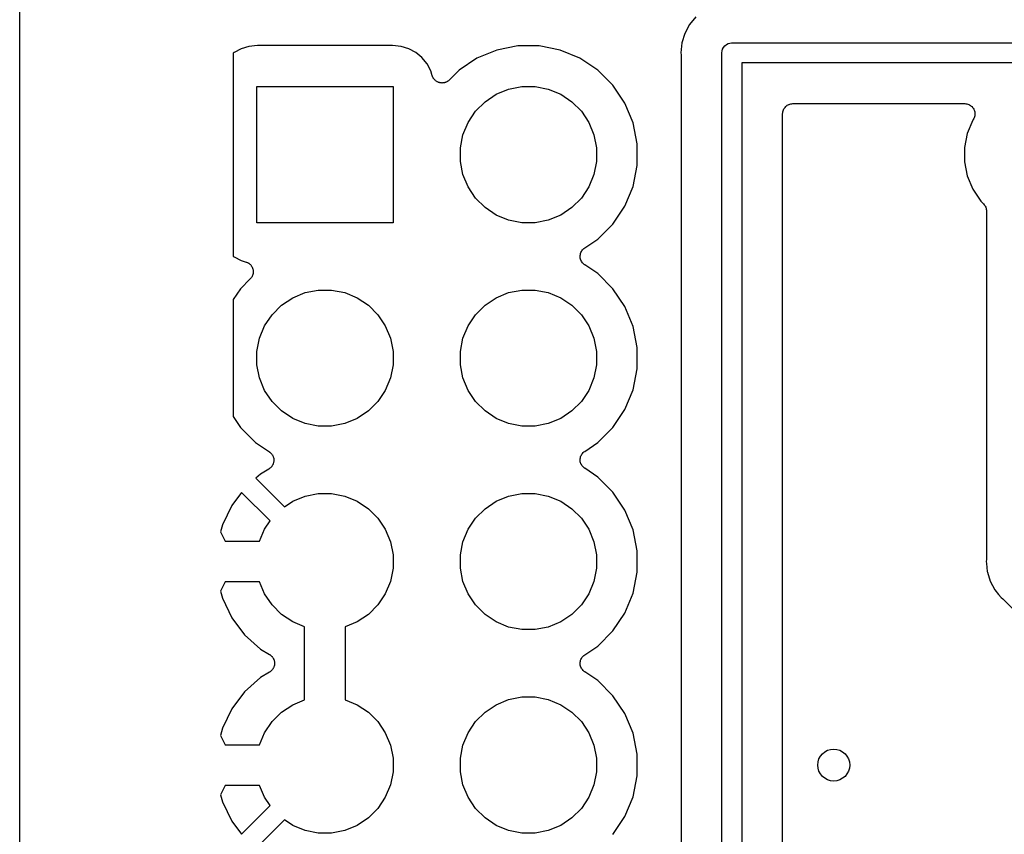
# Model space of a CAD drawing. Extents: x 4.65 to 8.55, y -5.31 to -3.29.
# Tile 3 of 29: x 4.65 to 5.13, y -4.53 to -4.13. Entities that reach past the tile are written whole.
import ezdxf

# ---------------------------------------------------------------- set-up
doc = ezdxf.new("R2010")
doc.units = 0
doc.header["$MEASUREMENT"] = 0
doc.layers.add('BLACK', color=7, linetype='CONTINUOUS')

msp = doc.modelspace()

# ---------------------------------------------------------------- linework, layer by layer
at = {"layer": 'BLACK', "linetype": 'CONTINUOUS'}
for p, q in [((4.65, -5.295), (4.65, -3.45565)), ((4.97918, -4.13609), (4.97686, -4.14042)), ((4.98229, -4.13229), (4.97918, -4.13609)), ((4.97686, -4.14042), (4.97544, -4.14511)), ((4.76678, -4.14641), (4.76261, -4.14682)), ((4.83322, -4.14641), (4.76678, -4.14641)), ((4.83739, -4.14682), (4.83322, -4.14641)), ((4.97544, -4.14511), (4.97496, -4.15)), ((4.9965, -4.1465), (4.99725, -4.14589)), ((4.99725, -4.14589), (4.99811, -4.14543)), ((4.99811, -4.14543), (4.99904, -4.14515)), ((4.99904, -4.14515), (4.99976, -4.14508)), ((4.99976, -4.14508), (5, -4.14505)), ((4.99976, -4.14508), (4.99976, -4.14508)), ((5, -4.14505), (5.00024, -4.14508)), ((5.00024, -4.14508), (5.33499, -4.14508)), ((4.75537, -4.14983), (4.75492, -4.15019)), ((4.75492, -4.15019), (4.75492, -4.24981)), ((4.75884, -4.14797), (4.75537, -4.14983)), ((4.76261, -4.14682), (4.75884, -4.14797)), ((4.84116, -4.14797), (4.83739, -4.14682)), ((4.84463, -4.14983), (4.84116, -4.14797)), ((4.84768, -4.15232), (4.84463, -4.14983)), ((4.88441, -4.14859), (4.87467, -4.15262)), ((4.89473, -4.14654), (4.88441, -4.14859)), ((4.90527, -4.14654), (4.89473, -4.14654)), ((4.91559, -4.14859), (4.90527, -4.14654)), ((4.92532, -4.15262), (4.91559, -4.14859)), ((4.97496, -4.15), (4.97505, -4.15098)), ((4.97505, -4.15098), (4.97506, -4.15105)), ((4.97506, -4.15105), (4.97506, -4.15126)), ((4.97506, -4.15126), (4.97508, -4.15147)), ((4.99505, -4.15), (4.99515, -4.14904)), ((4.99508, -4.15024), (4.99505, -4.15)), ((4.99508, -4.45024), (4.99508, -4.15024)), ((4.99515, -4.14904), (4.99543, -4.14811)), ((4.99543, -4.14811), (4.99589, -4.14725)), ((4.99589, -4.14725), (4.9965, -4.1465)), ((4.85017, -4.15537), (4.84768, -4.15232)), ((4.85203, -4.15884), (4.85017, -4.15537)), ((4.87467, -4.15262), (4.86592, -4.15847)), ((4.93408, -4.15847), (4.92532, -4.15262)), ((4.97508, -4.15147), (4.97508, -4.45147)), ((5.33499, -4.15492), (5.00492, -4.15492)), ((5.00492, -4.15492), (5.00492, -4.68499)), ((4.85276, -4.16123), (4.85203, -4.15884)), ((4.86592, -4.15847), (4.86108, -4.16331)), ((4.94153, -4.16592), (4.93408, -4.15847)), ((4.85284, -4.16145), (4.85276, -4.16123)), ((4.85291, -4.16167), (4.85284, -4.16145)), ((4.85303, -4.16189), (4.85291, -4.16167)), ((4.85313, -4.16213), (4.85303, -4.16189)), ((4.85326, -4.16233), (4.85313, -4.16213)), ((4.85337, -4.16253), (4.85326, -4.16233)), ((4.85353, -4.16273), (4.85337, -4.16253)), ((4.85367, -4.16294), (4.85353, -4.16273)), ((4.85383, -4.16311), (4.85367, -4.16294)), ((4.85398, -4.16329), (4.85383, -4.16311)), ((4.85418, -4.16345), (4.85398, -4.16329)), ((4.85436, -4.16364), (4.85418, -4.16345)), ((4.85455, -4.16377), (4.85436, -4.16364)), ((4.85473, -4.16391), (4.85455, -4.16377)), ((4.85495, -4.16404), (4.85473, -4.16391)), ((4.85517, -4.16418), (4.85495, -4.16404)), ((4.85538, -4.16427), (4.85517, -4.16418)), ((4.85559, -4.16438), (4.85538, -4.16427)), ((4.85583, -4.16446), (4.85559, -4.16438)), ((4.85607, -4.16456), (4.85583, -4.16446)), ((4.8563, -4.1646), (4.85607, -4.16456)), ((4.85652, -4.16467), (4.8563, -4.1646)), ((4.85677, -4.1647), (4.85652, -4.16467)), ((4.85702, -4.16475), (4.85677, -4.1647)), ((4.85726, -4.16475), (4.85702, -4.16475)), ((4.85749, -4.16478), (4.85726, -4.16475)), ((4.85774, -4.16476), (4.85749, -4.16478)), ((4.858, -4.16476), (4.85774, -4.16476)), ((4.85823, -4.16471), (4.858, -4.16476)), ((4.85846, -4.16469), (4.85823, -4.16471)), ((4.85871, -4.16462), (4.85846, -4.16469)), ((4.85896, -4.16457), (4.85871, -4.16462)), ((4.85917, -4.16449), (4.85896, -4.16457)), ((4.8594, -4.16442), (4.85917, -4.16449)), ((4.85962, -4.1643), (4.8594, -4.16442)), ((4.85986, -4.16421), (4.85962, -4.1643)), ((4.86006, -4.16408), (4.85986, -4.16421)), ((4.86026, -4.16397), (4.86006, -4.16408)), ((4.86046, -4.16381), (4.86026, -4.16397)), ((4.86068, -4.16367), (4.86046, -4.16381)), ((4.86084, -4.16351), (4.86068, -4.16367)), ((4.86103, -4.16336), (4.86084, -4.16351)), ((4.86108, -4.16331), (4.86103, -4.16336)), ((4.76654, -4.23346), (4.76654, -4.16654)), ((4.76654, -4.16654), (4.83346, -4.16654)), ((4.83346, -4.16654), (4.83346, -4.23346)), ((4.87867, -4.17401), (4.88415, -4.17034)), ((4.88415, -4.17034), (4.89024, -4.16782)), ((4.89024, -4.16782), (4.8967, -4.16654)), ((4.8967, -4.16654), (4.9033, -4.16654)), ((4.9033, -4.16654), (4.90976, -4.16782)), ((4.90976, -4.16782), (4.91585, -4.17034)), ((4.91585, -4.17034), (4.92133, -4.17401)), ((4.94738, -4.17467), (4.94153, -4.16592)), ((4.87401, -4.17867), (4.87867, -4.17401)), ((4.92133, -4.17401), (4.92599, -4.17867)), ((4.95141, -4.1844), (4.94738, -4.17467)), ((5.0276, -4.17552), (5.02802, -4.1753)), ((5.02802, -4.1753), (5.02803, -4.17529)), ((5.02803, -4.17529), (5.02805, -4.17529)), ((5.02805, -4.17529), (5.0285, -4.17515)), ((5.0285, -4.17515), (5.02895, -4.17502)), ((5.02895, -4.17502), (5.02897, -4.17501)), ((5.02897, -4.17501), (5.02898, -4.17501)), ((5.02898, -4.17501), (5.02945, -4.17497)), ((5.02945, -4.17497), (5.02992, -4.17492)), ((5.02992, -4.17492), (5.11441, -4.17492)), ((5.11441, -4.17492), (5.11446, -4.17492)), ((5.11446, -4.17492), (5.11446, -4.17492)), ((5.11446, -4.17492), (5.11446, -4.17492)), ((5.11446, -4.17492), (5.11448, -4.17492)), ((5.11448, -4.17492), (5.11495, -4.17497)), ((5.11495, -4.17497), (5.11543, -4.17503)), ((5.11543, -4.17503), (5.11544, -4.17503)), ((5.11544, -4.17503), (5.11545, -4.17503)), ((5.11545, -4.17503), (5.11591, -4.17518)), ((5.11591, -4.17518), (5.11636, -4.17532)), ((5.11636, -4.17532), (5.11637, -4.17532)), ((5.11637, -4.17532), (5.11638, -4.17533)), ((5.11638, -4.17533), (5.11679, -4.17555)), ((4.87034, -4.18415), (4.87401, -4.17867)), ((4.92599, -4.17867), (4.92966, -4.18415)), ((5.02492, -4.17985), (5.02497, -4.17938)), ((5.02492, -4.17989), (5.02492, -4.17985)), ((5.02492, -4.17992), (5.02492, -4.17989)), ((5.02492, -4.17989), (5.02492, -4.17989)), ((5.02492, -4.17989), (5.02492, -4.17989)), ((5.02492, -4.67229), (5.02492, -4.17992)), ((5.02497, -4.17938), (5.02502, -4.17892)), ((5.02502, -4.17892), (5.02503, -4.1789)), ((5.02503, -4.17888), (5.02517, -4.17843)), ((5.02503, -4.1789), (5.02503, -4.17888)), ((5.02517, -4.17843), (5.02531, -4.17798)), ((5.02531, -4.17798), (5.02532, -4.17797)), ((5.02532, -4.17797), (5.02533, -4.17795)), ((5.02533, -4.17795), (5.02555, -4.17754)), ((5.02555, -4.17754), (5.02578, -4.17713)), ((5.02578, -4.17713), (5.02579, -4.17711)), ((5.02579, -4.17711), (5.0258, -4.1771)), ((5.0258, -4.1771), (5.0261, -4.17674)), ((5.0261, -4.17674), (5.0264, -4.17637)), ((5.0264, -4.17637), (5.02641, -4.17636)), ((5.02641, -4.17636), (5.02642, -4.17635)), ((5.02642, -4.17635), (5.02679, -4.17605)), ((5.02679, -4.17605), (5.02715, -4.17576)), ((5.02715, -4.17576), (5.02717, -4.17575)), ((5.02717, -4.17575), (5.02718, -4.17574)), ((5.02718, -4.17574), (5.0276, -4.17552)), ((5.11679, -4.17555), (5.11722, -4.17578)), ((5.11722, -4.17578), (5.11722, -4.17579)), ((5.11722, -4.17579), (5.11723, -4.1758)), ((5.11723, -4.1758), (5.11759, -4.1761)), ((5.11759, -4.1761), (5.11797, -4.17641)), ((5.11797, -4.17641), (5.11797, -4.17642)), ((5.11797, -4.17642), (5.11798, -4.17642)), ((5.11798, -4.17642), (5.11828, -4.17679)), ((5.11828, -4.17679), (5.11858, -4.17717)), ((5.11858, -4.17717), (5.11859, -4.17717)), ((5.11859, -4.17717), (5.11859, -4.17718)), ((5.11859, -4.17718), (5.11881, -4.1776)), ((5.11881, -4.1776), (5.11904, -4.17803)), ((5.11904, -4.17803), (5.11904, -4.17804)), ((5.11904, -4.17804), (5.11904, -4.17805)), ((5.11904, -4.17805), (5.11918, -4.1785)), ((5.11918, -4.1785), (5.11932, -4.17896)), ((5.11932, -4.17896), (5.11932, -4.17897)), ((5.11932, -4.17897), (5.11932, -4.17898)), ((5.11932, -4.17898), (5.11936, -4.17945)), ((5.11936, -4.17945), (5.11941, -4.17993)), ((5.11941, -4.17996), (5.11936, -4.18043)), ((5.11941, -4.17993), (5.11941, -4.17995)), ((5.11941, -4.17995), (5.11941, -4.17996)), ((4.86782, -4.19024), (4.87034, -4.18415)), ((4.92966, -4.18415), (4.93218, -4.19024)), ((4.95346, -4.19473), (4.95141, -4.1844)), ((5.11832, -4.18307), (5.11563, -4.18957)), ((5.11857, -4.1827), (5.11832, -4.18307)), ((5.11879, -4.18228), (5.11857, -4.1827)), ((5.11902, -4.18186), (5.11879, -4.18228)), ((5.11903, -4.18184), (5.11902, -4.18185)), ((5.11902, -4.18185), (5.11902, -4.18186)), ((5.11916, -4.18138), (5.11903, -4.18184)), ((5.11931, -4.18093), (5.11916, -4.18138)), ((5.11936, -4.18043), (5.11931, -4.18091)), ((5.11931, -4.18091), (5.11931, -4.18092)), ((5.11931, -4.18092), (5.11931, -4.18093)), ((5.11563, -4.18957), (5.11425, -4.19648)), ((4.86654, -4.1967), (4.86782, -4.19024)), ((4.93218, -4.19024), (4.93346, -4.1967)), ((4.95346, -4.20527), (4.95346, -4.19473)), ((4.86654, -4.2033), (4.86654, -4.1967)), ((4.93346, -4.1967), (4.93346, -4.2033)), ((5.11425, -4.19648), (5.11425, -4.20352)), ((4.86782, -4.20976), (4.86654, -4.2033)), ((4.93346, -4.2033), (4.93218, -4.20976)), ((5.11425, -4.20352), (5.11563, -4.21043)), ((4.95141, -4.21559), (4.95346, -4.20527)), ((4.87034, -4.21585), (4.86782, -4.20976)), ((4.93218, -4.20976), (4.92966, -4.21585)), ((5.11563, -4.21043), (5.11832, -4.21693)), ((4.87401, -4.22133), (4.87034, -4.21585)), ((4.92966, -4.21585), (4.92599, -4.22133)), ((4.94738, -4.22532), (4.95141, -4.21559)), ((5.11832, -4.21693), (5.12223, -4.22279)), ((4.87867, -4.22599), (4.87401, -4.22133)), ((4.92599, -4.22133), (4.92133, -4.22599)), ((5.12223, -4.22279), (5.12361, -4.22417)), ((4.88415, -4.22966), (4.87867, -4.22599)), ((4.92133, -4.22599), (4.91585, -4.22966)), ((4.94153, -4.23408), (4.94738, -4.22532)), ((5.12361, -4.22417), (5.12363, -4.22418)), ((5.12363, -4.22418), (5.12363, -4.22418)), ((5.12363, -4.22418), (5.12363, -4.22418)), ((5.12363, -4.22418), (5.12366, -4.22422)), ((5.12366, -4.22422), (5.12395, -4.22458)), ((5.12395, -4.22458), (5.12424, -4.22494)), ((5.12424, -4.22494), (5.12426, -4.22496)), ((5.12426, -4.22496), (5.12427, -4.22498)), ((5.12427, -4.22498), (5.12448, -4.22539)), ((5.12448, -4.22539), (5.1247, -4.2258)), ((5.1247, -4.2258), (5.12471, -4.22582)), ((5.12471, -4.22582), (5.12472, -4.22585)), ((5.12472, -4.22585), (5.12485, -4.22629)), ((5.12485, -4.22629), (5.12498, -4.22673)), ((5.12498, -4.22673), (5.12499, -4.22676)), ((5.12499, -4.22676), (5.12499, -4.22679)), ((5.12499, -4.22679), (5.12503, -4.22724)), ((5.12503, -4.22724), (5.12508, -4.22771)), ((5.12508, -4.22771), (5.12508, -4.39853)), ((4.83346, -4.23346), (4.76654, -4.23346)), ((4.89024, -4.23218), (4.88415, -4.22966)), ((4.8967, -4.23346), (4.89024, -4.23218)), ((4.9033, -4.23346), (4.8967, -4.23346)), ((4.90976, -4.23218), (4.9033, -4.23346)), ((4.91585, -4.22966), (4.90976, -4.23218)), ((4.93408, -4.24153), (4.94153, -4.23408)), ((4.92763, -4.24584), (4.93408, -4.24153)), ((4.92565, -4.24853), (4.92579, -4.24807)), ((4.92579, -4.24807), (4.9258, -4.24806)), ((4.9258, -4.24805), (4.92603, -4.24763)), ((4.9258, -4.24806), (4.9258, -4.24805)), ((4.92603, -4.24763), (4.92625, -4.24721)), ((4.92625, -4.24721), (4.92626, -4.2472)), ((4.92626, -4.2472), (4.92627, -4.24719)), ((4.92627, -4.24719), (4.92657, -4.24683)), ((4.92657, -4.24683), (4.92687, -4.24646)), ((4.92687, -4.24646), (4.92688, -4.24645)), ((4.92688, -4.24645), (4.92689, -4.24644)), ((4.92689, -4.24644), (4.92726, -4.24614)), ((4.92726, -4.24614), (4.92763, -4.24584)), ((4.75492, -4.24981), (4.75537, -4.25017)), ((4.75537, -4.25017), (4.75884, -4.25203)), ((4.75884, -4.25203), (4.76123, -4.25276)), ((4.76123, -4.25276), (4.7613, -4.25278)), ((4.7613, -4.25278), (4.76151, -4.25287)), ((4.76151, -4.25287), (4.76173, -4.25294)), ((4.9254, -4.24995), (4.92545, -4.24949)), ((4.9254, -4.24997), (4.9254, -4.24995)), ((4.9254, -4.24998), (4.9254, -4.24997)), ((4.92545, -4.25045), (4.9254, -4.24998)), ((4.92545, -4.24949), (4.9255, -4.24901)), ((4.92549, -4.25092), (4.92545, -4.25045)), ((4.92549, -4.25094), (4.92549, -4.25092)), ((4.92549, -4.25095), (4.92549, -4.25094)), ((4.92563, -4.25141), (4.92549, -4.25095)), ((4.9255, -4.24901), (4.92551, -4.24899)), ((4.92551, -4.24898), (4.92565, -4.24853)), ((4.92551, -4.24899), (4.92551, -4.24898)), ((4.92576, -4.25186), (4.92563, -4.25141)), ((4.92577, -4.25187), (4.92576, -4.25186)), ((4.92577, -4.25189), (4.92577, -4.25187)), ((4.92599, -4.25231), (4.92577, -4.25189)), ((4.92621, -4.25273), (4.92599, -4.25231)), ((4.92622, -4.25274), (4.92621, -4.25273)), ((4.92623, -4.25275), (4.92622, -4.25274)), ((4.92652, -4.25312), (4.92623, -4.25275)), ((4.76173, -4.25294), (4.76196, -4.25306)), ((4.76196, -4.25306), (4.76219, -4.25316)), ((4.76219, -4.25316), (4.76239, -4.25329)), ((4.76239, -4.25329), (4.76259, -4.2534)), ((4.76259, -4.2534), (4.76279, -4.25357)), ((4.76279, -4.25357), (4.763, -4.25371)), ((4.763, -4.25371), (4.76316, -4.25388)), ((4.76316, -4.25388), (4.76334, -4.25403)), ((4.76334, -4.25403), (4.7635, -4.25423)), ((4.7635, -4.25423), (4.76368, -4.25441)), ((4.76368, -4.25441), (4.76381, -4.25461)), ((4.76381, -4.25461), (4.76395, -4.25479)), ((4.76395, -4.25479), (4.76407, -4.25501)), ((4.76407, -4.25501), (4.76421, -4.25523)), ((4.76421, -4.25523), (4.7643, -4.25545)), ((4.7643, -4.25545), (4.76441, -4.25565)), ((4.76441, -4.25565), (4.76448, -4.2559)), ((4.76448, -4.2559), (4.76458, -4.25613)), ((4.76458, -4.25613), (4.76462, -4.25636)), ((4.76462, -4.25636), (4.76469, -4.25659)), ((4.76469, -4.25659), (4.76471, -4.25684)), ((4.76471, -4.25684), (4.76476, -4.25709)), ((4.76478, -4.25756), (4.76475, -4.25781)), ((4.76476, -4.25709), (4.76476, -4.25733)), ((4.76476, -4.25733), (4.76478, -4.25756)), ((4.92682, -4.25349), (4.92652, -4.25312)), ((4.92683, -4.2535), (4.92682, -4.25349)), ((4.92684, -4.25351), (4.92683, -4.2535)), ((4.9272, -4.25381), (4.92684, -4.25351)), ((4.92757, -4.25412), (4.9272, -4.25381)), ((4.92759, -4.25413), (4.92757, -4.25412)), ((4.92763, -4.25416), (4.92759, -4.25413)), ((4.92759, -4.25413), (4.92759, -4.25413)), ((4.92759, -4.25413), (4.92759, -4.25413)), ((4.93408, -4.25847), (4.92763, -4.25416)), ((4.76331, -4.26108), (4.75847, -4.26592)), ((4.76346, -4.2609), (4.76331, -4.26108)), ((4.76363, -4.26073), (4.76346, -4.2609)), ((4.76377, -4.26052), (4.76363, -4.26073)), ((4.76393, -4.26032), (4.76377, -4.26052)), ((4.76404, -4.26012), (4.76393, -4.26032)), ((4.76417, -4.25992), (4.76404, -4.26012)), ((4.76427, -4.25969), (4.76417, -4.25992)), ((4.76439, -4.25946), (4.76427, -4.25969)), ((4.76446, -4.25924), (4.76439, -4.25946)), ((4.76455, -4.25902), (4.76446, -4.25924)), ((4.76461, -4.25877), (4.76455, -4.25902)), ((4.76468, -4.25853), (4.76461, -4.25877)), ((4.7647, -4.2583), (4.76468, -4.25853)), ((4.76475, -4.25807), (4.7647, -4.2583)), ((4.76475, -4.25781), (4.76475, -4.25807)), ((4.94153, -4.26592), (4.93408, -4.25847)), ((4.75847, -4.26592), (4.75492, -4.27123)), ((4.79024, -4.26782), (4.7967, -4.26654)), ((4.7967, -4.26654), (4.8033, -4.26654)), ((4.8033, -4.26654), (4.80976, -4.26782)), ((4.89024, -4.26782), (4.8967, -4.26654)), ((4.8967, -4.26654), (4.9033, -4.26654)), ((4.9033, -4.26654), (4.90976, -4.26782)), ((4.94738, -4.27468), (4.94153, -4.26592)), ((4.75492, -4.27123), (4.75492, -4.32877)), ((4.77867, -4.27401), (4.78415, -4.27034)), ((4.78415, -4.27034), (4.79024, -4.26782)), ((4.80976, -4.26782), (4.81585, -4.27034)), ((4.81585, -4.27034), (4.82133, -4.27401)), ((4.87867, -4.27401), (4.88415, -4.27034)), ((4.88415, -4.27034), (4.89024, -4.26782)), ((4.90976, -4.26782), (4.91585, -4.27034)), ((4.91585, -4.27034), (4.92133, -4.27401)), ((4.77401, -4.27867), (4.77867, -4.27401)), ((4.82133, -4.27401), (4.82599, -4.27867)), ((4.87401, -4.27867), (4.87867, -4.27401)), ((4.92133, -4.27401), (4.92599, -4.27867)), ((4.95141, -4.2844), (4.94738, -4.27468)), ((4.77034, -4.28415), (4.77401, -4.27867)), ((4.82599, -4.27867), (4.82966, -4.28415)), ((4.87034, -4.28415), (4.87401, -4.27867)), ((4.92599, -4.27867), (4.92966, -4.28415)), ((4.76782, -4.29024), (4.77034, -4.28415)), ((4.82966, -4.28415), (4.83218, -4.29024)), ((4.86782, -4.29024), (4.87034, -4.28415)), ((4.92966, -4.28415), (4.93218, -4.29024)), ((4.95346, -4.29473), (4.95141, -4.2844)), ((4.76654, -4.2967), (4.76782, -4.29024)), ((4.83218, -4.29024), (4.83346, -4.2967)), ((4.86654, -4.2967), (4.86782, -4.29024)), ((4.93218, -4.29024), (4.93346, -4.2967)), ((4.95346, -4.30527), (4.95346, -4.29473)), ((4.76654, -4.3033), (4.76654, -4.2967)), ((4.83346, -4.2967), (4.83346, -4.3033)), ((4.86654, -4.3033), (4.86654, -4.2967)), ((4.93346, -4.2967), (4.93346, -4.3033)), ((4.76782, -4.30976), (4.76654, -4.3033)), ((4.83346, -4.3033), (4.83218, -4.30976)), ((4.86782, -4.30976), (4.86654, -4.3033)), ((4.93346, -4.3033), (4.93218, -4.30976)), ((4.95141, -4.3156), (4.95346, -4.30527)), ((4.77034, -4.31585), (4.76782, -4.30976)), ((4.83218, -4.30976), (4.82966, -4.31585)), ((4.87034, -4.31585), (4.86782, -4.30976)), ((4.93218, -4.30976), (4.92966, -4.31585)), ((4.94738, -4.32533), (4.95141, -4.3156)), ((4.77401, -4.32133), (4.77034, -4.31585)), ((4.82966, -4.31585), (4.82599, -4.32133)), ((4.87401, -4.32133), (4.87034, -4.31585)), ((4.92966, -4.31585), (4.92599, -4.32133)), ((4.77867, -4.32599), (4.77401, -4.32133)), ((4.82599, -4.32133), (4.82133, -4.32599)), ((4.87867, -4.32599), (4.87401, -4.32133)), ((4.92599, -4.32133), (4.92133, -4.32599)), ((4.94153, -4.33408), (4.94738, -4.32533)), ((4.75492, -4.32877), (4.75847, -4.33408)), ((4.78415, -4.32966), (4.77867, -4.32599)), ((4.79024, -4.33218), (4.78415, -4.32966)), ((4.81585, -4.32966), (4.80976, -4.33218)), ((4.82133, -4.32599), (4.81585, -4.32966)), ((4.88415, -4.32966), (4.87867, -4.32599)), ((4.89024, -4.33218), (4.88415, -4.32966)), ((4.91585, -4.32966), (4.90976, -4.33218)), ((4.92133, -4.32599), (4.91585, -4.32966)), ((4.75847, -4.33408), (4.76592, -4.34153)), ((4.7967, -4.33346), (4.79024, -4.33218)), ((4.8033, -4.33346), (4.7967, -4.33346)), ((4.80976, -4.33218), (4.8033, -4.33346)), ((4.8967, -4.33346), (4.89024, -4.33218)), ((4.9033, -4.33346), (4.8967, -4.33346)), ((4.90976, -4.33218), (4.9033, -4.33346)), ((4.93408, -4.34153), (4.94153, -4.33408)), ((4.76592, -4.34153), (4.77268, -4.34605)), ((4.92763, -4.34584), (4.93408, -4.34153)), ((4.77268, -4.34605), (4.77274, -4.34609)), ((4.77274, -4.34609), (4.77283, -4.34616)), ((4.77283, -4.34616), (4.77293, -4.34622)), ((4.77293, -4.34622), (4.7732, -4.34648)), ((4.7732, -4.34648), (4.77348, -4.34672)), ((4.77348, -4.34672), (4.77356, -4.34681)), ((4.77356, -4.34681), (4.77364, -4.34689)), ((4.77364, -4.34689), (4.77386, -4.34719)), ((4.77386, -4.34719), (4.77409, -4.34748)), ((4.77409, -4.34748), (4.77415, -4.34758)), ((4.77415, -4.34758), (4.77422, -4.34768)), ((4.77422, -4.34768), (4.77437, -4.34801)), ((4.77437, -4.34801), (4.77454, -4.34834)), ((4.77454, -4.34834), (4.77458, -4.34846)), ((4.77458, -4.34846), (4.77463, -4.34856)), ((4.77463, -4.34856), (4.77471, -4.34892)), ((4.77471, -4.34892), (4.77482, -4.34928)), ((4.77482, -4.34928), (4.77483, -4.3494)), ((4.77483, -4.3494), (4.77485, -4.34951)), ((4.77485, -4.34951), (4.77487, -4.34988)), ((4.9254, -4.34995), (4.92545, -4.34949)), ((4.92545, -4.34949), (4.9255, -4.34901)), ((4.9255, -4.34901), (4.92551, -4.34899)), ((4.92551, -4.34898), (4.92565, -4.34853)), ((4.92551, -4.34899), (4.92551, -4.34898)), ((4.92565, -4.34853), (4.92579, -4.34807)), ((4.92579, -4.34807), (4.9258, -4.34806)), ((4.9258, -4.34805), (4.92603, -4.34763)), ((4.9258, -4.34806), (4.9258, -4.34805)), ((4.92603, -4.34763), (4.92625, -4.34721)), ((4.92625, -4.34721), (4.92626, -4.3472)), ((4.92626, -4.3472), (4.92627, -4.34719)), ((4.92627, -4.34719), (4.92657, -4.34683)), ((4.92657, -4.34683), (4.92687, -4.34646)), ((4.92687, -4.34646), (4.92688, -4.34645)), ((4.92688, -4.34645), (4.92689, -4.34644)), ((4.92689, -4.34644), (4.92726, -4.34614)), ((4.92726, -4.34614), (4.92763, -4.34584)), ((4.77246, -4.3545), (4.76828, -4.35699)), ((4.77256, -4.35443), (4.77246, -4.3545)), ((4.77266, -4.35438), (4.77256, -4.35443)), ((4.77295, -4.35414), (4.77266, -4.35438)), ((4.77325, -4.35392), (4.77295, -4.35414)), ((4.77333, -4.35384), (4.77325, -4.35392)), ((4.77342, -4.35376), (4.77333, -4.35384)), ((4.77366, -4.35348), (4.77342, -4.35376)), ((4.77391, -4.3532), (4.77366, -4.35348)), ((4.77397, -4.3531), (4.77391, -4.3532)), ((4.77404, -4.35301), (4.77397, -4.3531)), ((4.77422, -4.35268), (4.77404, -4.35301)), ((4.77441, -4.35237), (4.77422, -4.35268)), ((4.77445, -4.35226), (4.77441, -4.35237)), ((4.77451, -4.35215), (4.77445, -4.35226)), ((4.77462, -4.3518), (4.77451, -4.35215)), ((4.77475, -4.35145), (4.77462, -4.3518)), ((4.77476, -4.35133), (4.77475, -4.35145)), ((4.7748, -4.35122), (4.77476, -4.35133)), ((4.77484, -4.35085), (4.7748, -4.35122)), ((4.7749, -4.35049), (4.77484, -4.35085)), ((4.77487, -4.34988), (4.7749, -4.35025)), ((4.7749, -4.35025), (4.77489, -4.35037)), ((4.77489, -4.35037), (4.7749, -4.35049)), ((4.9254, -4.34997), (4.9254, -4.34995)), ((4.9254, -4.34998), (4.9254, -4.34997)), ((4.92545, -4.35045), (4.9254, -4.34998)), ((4.92549, -4.35092), (4.92545, -4.35045)), ((4.92549, -4.35094), (4.92549, -4.35092)), ((4.92549, -4.35095), (4.92549, -4.35094)), ((4.92563, -4.35141), (4.92549, -4.35095)), ((4.92576, -4.35186), (4.92563, -4.35141)), ((4.92577, -4.35187), (4.92576, -4.35186)), ((4.92577, -4.35189), (4.92577, -4.35187)), ((4.92599, -4.35231), (4.92577, -4.35189)), ((4.92621, -4.35273), (4.92599, -4.35231)), ((4.92622, -4.35274), (4.92621, -4.35273)), ((4.92623, -4.35275), (4.92622, -4.35274)), ((4.92652, -4.35312), (4.92623, -4.35275)), ((4.92682, -4.35349), (4.92652, -4.35312)), ((4.92683, -4.3535), (4.92682, -4.35349)), ((4.92684, -4.35351), (4.92683, -4.3535)), ((4.9272, -4.35381), (4.92684, -4.35351)), ((4.92757, -4.35412), (4.9272, -4.35381)), ((4.92759, -4.35413), (4.92757, -4.35412)), ((4.92763, -4.35416), (4.92759, -4.35413)), ((4.92759, -4.35413), (4.92759, -4.35413)), ((4.92759, -4.35413), (4.92759, -4.35413)), ((4.93408, -4.35847), (4.92763, -4.35416)), ((4.76828, -4.35699), (4.766, -4.35904)), ((4.766, -4.35904), (4.78005, -4.37309)), ((4.94153, -4.36592), (4.93408, -4.35847)), ((4.75902, -4.36598), (4.75424, -4.3724)), ((4.77309, -4.38005), (4.75902, -4.36598)), ((4.78415, -4.37034), (4.79024, -4.36782)), ((4.79024, -4.36782), (4.7967, -4.36654)), ((4.7967, -4.36654), (4.8033, -4.36654)), ((4.8033, -4.36654), (4.80976, -4.36782)), ((4.80976, -4.36782), (4.81585, -4.37034)), ((4.88415, -4.37034), (4.89024, -4.36782)), ((4.89024, -4.36782), (4.8967, -4.36654)), ((4.8967, -4.36654), (4.9033, -4.36654)), ((4.9033, -4.36654), (4.90976, -4.36782)), ((4.90976, -4.36782), (4.91585, -4.37034)), ((4.94738, -4.37467), (4.94153, -4.36592)), ((4.75424, -4.3724), (4.74968, -4.38196)), ((4.78005, -4.37309), (4.78415, -4.37034)), ((4.81585, -4.37034), (4.82133, -4.37401)), ((4.87867, -4.37401), (4.88415, -4.37034)), ((4.91585, -4.37034), (4.92133, -4.37401)), ((4.82133, -4.37401), (4.82599, -4.37867)), ((4.82599, -4.37867), (4.82966, -4.38415)), ((4.87034, -4.38415), (4.87401, -4.37867)), ((4.87401, -4.37867), (4.87867, -4.37401)), ((4.92133, -4.37401), (4.92599, -4.37867)), ((4.92599, -4.37867), (4.92966, -4.38415)), ((4.95141, -4.38441), (4.94738, -4.37467)), ((4.74968, -4.38196), (4.74863, -4.38543)), ((4.77034, -4.38415), (4.77309, -4.38005)), ((4.74863, -4.38543), (4.75104, -4.39)), ((4.76792, -4.39), (4.77034, -4.38415)), ((4.82966, -4.38415), (4.83218, -4.39024)), ((4.86782, -4.39024), (4.87034, -4.38415)), ((4.92966, -4.38415), (4.93218, -4.39024)), ((4.95346, -4.39473), (4.95141, -4.38441)), ((4.75104, -4.39), (4.76792, -4.39)), ((4.83218, -4.39024), (4.83346, -4.3967)), ((4.86654, -4.3967), (4.86782, -4.39024)), ((4.93218, -4.39024), (4.93346, -4.3967)), ((4.83346, -4.3967), (4.83346, -4.4033)), ((4.86654, -4.4033), (4.86654, -4.3967)), ((4.93346, -4.3967), (4.93346, -4.4033)), ((4.95346, -4.40527), (4.95346, -4.39473)), ((5.12505, -4.39902), (5.12496, -4.4)), ((5.12496, -4.4), (5.12505, -4.40098)), ((5.12508, -4.3986), (5.12505, -4.39881)), ((5.12505, -4.39881), (5.12505, -4.39902)), ((5.12505, -4.40098), (5.12544, -4.40489)), ((5.12508, -4.39853), (5.12508, -4.3986)), ((4.83346, -4.4033), (4.83218, -4.40976)), ((4.86782, -4.40976), (4.86654, -4.4033)), ((4.93346, -4.4033), (4.93218, -4.40976)), ((4.95141, -4.41559), (4.95346, -4.40527)), ((5.12544, -4.40489), (5.12556, -4.40528)), ((5.12556, -4.40528), (5.12556, -4.40528)), ((5.12556, -4.40528), (5.12686, -4.40958)), ((4.75104, -4.41), (4.74863, -4.41457)), ((4.76792, -4.41), (4.75104, -4.41)), ((4.77034, -4.41585), (4.76792, -4.41)), ((4.83218, -4.40976), (4.82966, -4.41585)), ((4.87034, -4.41585), (4.86782, -4.40976)), ((4.93218, -4.40976), (4.92966, -4.41585)), ((5.12686, -4.40958), (5.12918, -4.41391)), ((4.74863, -4.41457), (4.74968, -4.41804)), ((4.77401, -4.42133), (4.77034, -4.41585)), ((4.82966, -4.41585), (4.82599, -4.42133)), ((4.87401, -4.42133), (4.87034, -4.41585)), ((4.92966, -4.41585), (4.92599, -4.42133)), ((4.94738, -4.42532), (4.95141, -4.41559)), ((5.12918, -4.41391), (5.131, -4.41613)), ((5.131, -4.41613), (5.13229, -4.41771)), ((4.74968, -4.41804), (4.75424, -4.4276)), ((4.77867, -4.42599), (4.77401, -4.42133)), ((4.82599, -4.42133), (4.82133, -4.42599)), ((4.87867, -4.42599), (4.87401, -4.42133)), ((4.92599, -4.42133), (4.92133, -4.42599)), ((5.13229, -4.41771), (5.13305, -4.41833)), ((5.13305, -4.41833), (5.13311, -4.41838)), ((5.13311, -4.41838), (5.13325, -4.41853)), ((5.13325, -4.41853), (5.13342, -4.41866)), ((5.13342, -4.41866), (5.15988, -4.44513)), ((4.78415, -4.42966), (4.77867, -4.42599)), ((4.82133, -4.42599), (4.81585, -4.42966)), ((4.88415, -4.42966), (4.87867, -4.42599)), ((4.92133, -4.42599), (4.91585, -4.42966)), ((4.94153, -4.43408), (4.94738, -4.42532)), ((4.75424, -4.4276), (4.7605, -4.436)), ((4.79, -4.43208), (4.78415, -4.42966)), ((4.81585, -4.42966), (4.81, -4.43208)), ((4.89024, -4.43218), (4.88415, -4.42966)), ((4.91585, -4.42966), (4.90976, -4.43218)), ((4.7605, -4.436), (4.76828, -4.44301)), ((4.79, -4.46792), (4.79, -4.43208)), ((4.81, -4.43208), (4.81, -4.46792)), ((4.8967, -4.43346), (4.89024, -4.43218)), ((4.9033, -4.43346), (4.8967, -4.43346)), ((4.90976, -4.43218), (4.9033, -4.43346)), ((4.93408, -4.44153), (4.94153, -4.43408)), ((4.92763, -4.44584), (4.93408, -4.44153)), ((4.76828, -4.44301), (4.77281, -4.4457)), ((4.77281, -4.4457), (4.77286, -4.44574)), ((4.77286, -4.44574), (4.77306, -4.44589)), ((4.77306, -4.44589), (4.77327, -4.44602)), ((4.77327, -4.44602), (4.77345, -4.44618)), ((4.77345, -4.44618), (4.77364, -4.44633)), ((4.77364, -4.44633), (4.77381, -4.44651)), ((4.92688, -4.44645), (4.92689, -4.44644)), ((4.92689, -4.44644), (4.92726, -4.44614)), ((4.92726, -4.44614), (4.92763, -4.44584)), ((4.77381, -4.44651), (4.77399, -4.44668)), ((4.77399, -4.44668), (4.77413, -4.44688)), ((4.77413, -4.44688), (4.77429, -4.44706)), ((4.77429, -4.44706), (4.77442, -4.44727)), ((4.77442, -4.44727), (4.77456, -4.44747)), ((4.77456, -4.44747), (4.77466, -4.44769)), ((4.77466, -4.44769), (4.77478, -4.4479)), ((4.77478, -4.4479), (4.77487, -4.44813)), ((4.77487, -4.44813), (4.77497, -4.44836)), ((4.77497, -4.44836), (4.77503, -4.44859)), ((4.77509, -4.45125), (4.77501, -4.45147)), ((4.77503, -4.44859), (4.77511, -4.44882)), ((4.77513, -4.451), (4.77509, -4.45125)), ((4.77511, -4.44882), (4.77514, -4.44907)), ((4.77519, -4.45076), (4.77513, -4.451)), ((4.77514, -4.44907), (4.7752, -4.44931)), ((4.7752, -4.45052), (4.77519, -4.45076)), ((4.7752, -4.44931), (4.77521, -4.44955)), ((4.77524, -4.45028), (4.7752, -4.45052)), ((4.77521, -4.44955), (4.77524, -4.44979)), ((4.77524, -4.44979), (4.77523, -4.45003)), ((4.77523, -4.45003), (4.77524, -4.45028)), ((4.9254, -4.44995), (4.92545, -4.44949)), ((4.9254, -4.44997), (4.9254, -4.44995)), ((4.9254, -4.44998), (4.9254, -4.44997)), ((4.92545, -4.45045), (4.9254, -4.44998)), ((4.92545, -4.44949), (4.9255, -4.44901)), ((4.92549, -4.45092), (4.92545, -4.45045)), ((4.92549, -4.45094), (4.92549, -4.45092)), ((4.92549, -4.45095), (4.92549, -4.45094)), ((4.92563, -4.45141), (4.92549, -4.45095)), ((4.9255, -4.44901), (4.92551, -4.44899)), ((4.92551, -4.44898), (4.92565, -4.44853)), ((4.92551, -4.44899), (4.92551, -4.44898)), ((4.92565, -4.44853), (4.92579, -4.44807)), ((4.92579, -4.44807), (4.9258, -4.44806)), ((4.9258, -4.44805), (4.92603, -4.44763)), ((4.9258, -4.44806), (4.9258, -4.44805)), ((4.92603, -4.44763), (4.92625, -4.44721)), ((4.92625, -4.44721), (4.92626, -4.4472)), ((4.92626, -4.4472), (4.92627, -4.44719)), ((4.92627, -4.44719), (4.92657, -4.44683)), ((4.92657, -4.44683), (4.92687, -4.44646)), ((4.92687, -4.44646), (4.92688, -4.44645)), ((4.99508, -4.68499), (4.99508, -4.45024)), ((4.99508, -4.45024), (4.99508, -4.45024)), ((4.77281, -4.4543), (4.76828, -4.45699)), ((4.773, -4.45415), (4.77281, -4.4543)), ((4.77321, -4.45402), (4.773, -4.45415)), ((4.7734, -4.45386), (4.77321, -4.45402)), ((4.77359, -4.45372), (4.7734, -4.45386)), ((4.77376, -4.45354), (4.77359, -4.45372)), ((4.77394, -4.45337), (4.77376, -4.45354)), ((4.77409, -4.45318), (4.77394, -4.45337)), ((4.77425, -4.453), (4.77409, -4.45318)), ((4.77438, -4.45279), (4.77425, -4.453)), ((4.77452, -4.45259), (4.77438, -4.45279)), ((4.77463, -4.45237), (4.77452, -4.45259)), ((4.77475, -4.45216), (4.77463, -4.45237)), ((4.77484, -4.45193), (4.77475, -4.45216)), ((4.77495, -4.45171), (4.77484, -4.45193)), ((4.77501, -4.45147), (4.77495, -4.45171)), ((4.92576, -4.45186), (4.92563, -4.45141)), ((4.92577, -4.45187), (4.92576, -4.45186)), ((4.92577, -4.45189), (4.92577, -4.45187)), ((4.92599, -4.45231), (4.92577, -4.45189)), ((4.92621, -4.45273), (4.92599, -4.45231)), ((4.92622, -4.45274), (4.92621, -4.45273)), ((4.92623, -4.45275), (4.92622, -4.45274)), ((4.92652, -4.45312), (4.92623, -4.45275)), ((4.92682, -4.45349), (4.92652, -4.45312)), ((4.92683, -4.4535), (4.92682, -4.45349)), ((4.92684, -4.45351), (4.92683, -4.4535)), ((4.9272, -4.45381), (4.92684, -4.45351)), ((4.92757, -4.45412), (4.9272, -4.45381)), ((4.92759, -4.45413), (4.92757, -4.45412)), ((4.92763, -4.45416), (4.92759, -4.45413)), ((4.92759, -4.45413), (4.92759, -4.45413)), ((4.92759, -4.45413), (4.92759, -4.45413)), ((4.93408, -4.45847), (4.92763, -4.45416)), ((4.97508, -4.45147), (4.97508, -4.45147)), ((4.97508, -4.45147), (4.97508, -4.67229)), ((4.76828, -4.45699), (4.7605, -4.464)), ((4.94153, -4.46592), (4.93408, -4.45847)), ((4.7605, -4.464), (4.75424, -4.4724)), ((4.77867, -4.47401), (4.78415, -4.47034)), ((4.78415, -4.47034), (4.79, -4.46792)), ((4.81, -4.46792), (4.81585, -4.47034)), ((4.81585, -4.47034), (4.82133, -4.47401)), ((4.87867, -4.47401), (4.88415, -4.47034)), ((4.88415, -4.47034), (4.89024, -4.46782)), ((4.89024, -4.46782), (4.8967, -4.46654)), ((4.8967, -4.46654), (4.9033, -4.46654)), ((4.9033, -4.46654), (4.90976, -4.46782)), ((4.90976, -4.46782), (4.91585, -4.47034)), ((4.91585, -4.47034), (4.92133, -4.47401)), ((4.94738, -4.47467), (4.94153, -4.46592)), ((4.75424, -4.4724), (4.74968, -4.48196)), ((4.77401, -4.47867), (4.77867, -4.47401)), ((4.82133, -4.47401), (4.82599, -4.47867)), ((4.87401, -4.47867), (4.87867, -4.47401)), ((4.92133, -4.47401), (4.92599, -4.47867)), ((4.95141, -4.4844), (4.94738, -4.47467)), ((4.77034, -4.48415), (4.77401, -4.47867)), ((4.82599, -4.47867), (4.82966, -4.48415)), ((4.87034, -4.48415), (4.87401, -4.47867)), ((4.92599, -4.47867), (4.92966, -4.48415)), ((4.74968, -4.48196), (4.74863, -4.48543)), ((4.76792, -4.49), (4.77034, -4.48415)), ((4.82966, -4.48415), (4.83218, -4.49024)), ((4.86782, -4.49024), (4.87034, -4.48415)), ((4.92966, -4.48415), (4.93218, -4.49024)), ((4.95346, -4.49473), (4.95141, -4.4844)), ((4.74863, -4.48543), (4.75104, -4.49)), ((4.75104, -4.49), (4.76792, -4.49)), ((4.83218, -4.49024), (4.83346, -4.4967)), ((4.86654, -4.4967), (4.86782, -4.49024)), ((4.93218, -4.49024), (4.93346, -4.4967)), ((4.95346, -4.50527), (4.95346, -4.49473)), ((4.83346, -4.4967), (4.83346, -4.5033)), ((4.86654, -4.5033), (4.86654, -4.4967)), ((4.93346, -4.4967), (4.93346, -4.5033)), ((4.83346, -4.5033), (4.83218, -4.50976)), ((4.86782, -4.50976), (4.86654, -4.5033)), ((4.93346, -4.5033), (4.93218, -4.50976)), ((4.95141, -4.5156), (4.95346, -4.50527)), ((4.75104, -4.51), (4.74863, -4.51457)), ((4.76792, -4.51), (4.75104, -4.51)), ((4.77034, -4.51585), (4.76792, -4.51)), ((4.83218, -4.50976), (4.82966, -4.51585)), ((4.87034, -4.51585), (4.86782, -4.50976)), ((4.93218, -4.50976), (4.92966, -4.51585)), ((4.74863, -4.51457), (4.74968, -4.51804)), ((4.74968, -4.51804), (4.75424, -4.5276)), ((4.77309, -4.51995), (4.77034, -4.51585)), ((4.82966, -4.51585), (4.82599, -4.52133)), ((4.87401, -4.52133), (4.87034, -4.51585)), ((4.92966, -4.51585), (4.92599, -4.52133)), ((4.94738, -4.52532), (4.95141, -4.5156)), ((4.75902, -4.53402), (4.77309, -4.51995)), ((4.82599, -4.52133), (4.82133, -4.52599)), ((4.87867, -4.52599), (4.87401, -4.52133)), ((4.92599, -4.52133), (4.92133, -4.52599)), ((4.75424, -4.5276), (4.75902, -4.53402)), ((4.78005, -4.52691), (4.766, -4.54096)), ((4.78415, -4.52966), (4.78005, -4.52691)), ((4.82133, -4.52599), (4.81585, -4.52966)), ((4.88415, -4.52966), (4.87867, -4.52599)), ((4.92133, -4.52599), (4.91585, -4.52966)), ((4.94153, -4.53408), (4.94738, -4.52532)), ((4.79024, -4.53218), (4.78415, -4.52966)), ((4.7967, -4.53346), (4.79024, -4.53218)), ((4.8033, -4.53346), (4.7967, -4.53346)), ((4.80976, -4.53218), (4.8033, -4.53346)), ((4.81585, -4.52966), (4.80976, -4.53218)), ((4.89024, -4.53218), (4.88415, -4.52966)), ((4.8967, -4.53346), (4.89024, -4.53218)), ((4.9033, -4.53346), (4.8967, -4.53346)), ((4.90976, -4.53218), (4.9033, -4.53346)), ((4.91585, -4.52966), (4.90976, -4.53218))]:
    msp.add_line(p, q, dxfattribs=at)
at = {"layer": 'BLACK'}
msp.add_circle((5.05, -4.5), 0.00787, dxfattribs=at)

doc.saveas('drawing.dxf')
